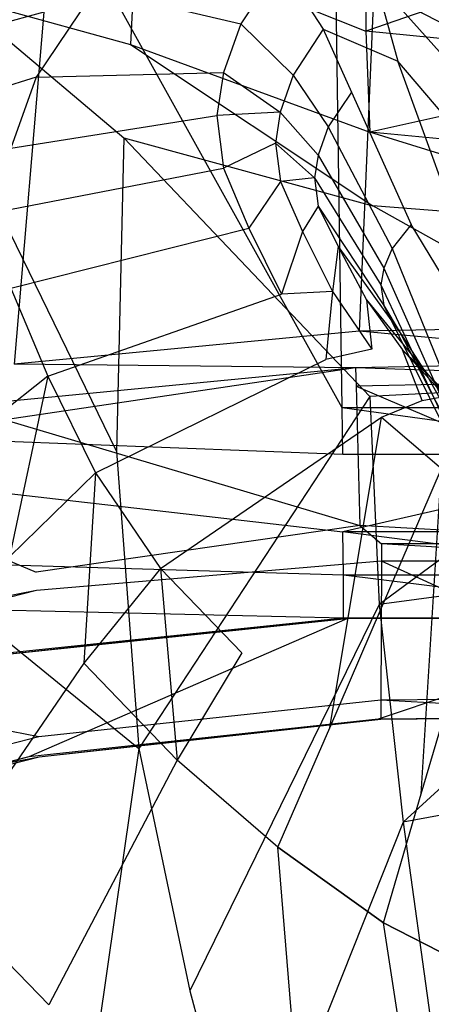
# Model space of a CAD drawing. Extents: x 0 to 0.359, y -0.35 to 0.
# Tile 9 of 21: x 0.123 to 0.158, y -0.127 to -0.043. Entities that reach past the tile are written whole.
import ezdxf

# ---------------------------------------------------------------- set-up
doc = ezdxf.new("R2010")
doc.units = 0
doc.layers.add('L0_URINAL__N_750200__1___REPLAC', color=7, linetype='CONTINUOUS')

msp = doc.modelspace()

# ---------------------------------------------------------------- linework, layer by layer
at = {"layer": 'L0_URINAL__N_750200__1___REPLAC', "color": 8}
for points, invisible_edges in [([(0.150618, -0.076111, 0.608322), (0.116709, -0.015015, 0.605218), (0.116403, -0.078758, 0.60232), (0.150618, -0.076111, 0.608322)], 14), ([(0.150618, -0.076111, 0.608322), (0.149716, -0.014367, 0.609047), (0.116709, -0.015015, 0.605218), (0.150618, -0.076111, 0.608322)], 14), ([(0.179676, -0.076111, 0.608412), (0.149716, -0.014367, 0.609047), (0.150618, -0.076111, 0.608322), (0.179676, -0.076111, 0.608412)], 14), ([(0.179676, -0.014367, 0.609611), (0.149716, -0.014367, 0.609047), (0.179676, -0.076111, 0.608412), (0.179676, -0.014367, 0.609611)], 14), ([(0.125167, -0.042314, 0.574186), (0.097642, -0.049759, 0.561415), (0.106251, -0.029531, 0.531821), (0.125167, -0.042314, 0.574186)], 14), ([(0.152584, -0.032191, 0.011531), (0.152652, -0.043933, 0.014738), (0.132999, -0.036101, 0.041194), (0.152584, -0.032191, 0.011531)], 14), ([(0.179676, -0.034644, 0.007024), (0.152652, -0.043933, 0.014738), (0.152584, -0.032191, 0.011531), (0.179676, -0.034644, 0.007024)], 14), ([(0.179676, -0.046655, 0.010015), (0.152652, -0.043933, 0.014738), (0.179676, -0.034644, 0.007024), (0.179676, -0.046655, 0.010015)], 14), ([(0.132999, -0.036101, 0.041194), (0.132575, -0.045083, 0.046683), (0.117716, -0.041002, 0.158202), (0.132999, -0.036101, 0.041194)], 14), ([(0.132999, -0.036101, 0.041194), (0.152652, -0.043933, 0.014738), (0.132575, -0.045083, 0.046683), (0.132999, -0.036101, 0.041194)], 14), ([(0.153692, -0.040452, 0.161879), (0.160846, -0.044117, 0.144412), (0.159666, -0.037661, 0.161251), (0.153692, -0.040452, 0.161879)], 14), ([(0.129531, -0.040385, 0.238858), (0.141977, -0.043328, 0.188977), (0.145407, -0.038208, 0.189853), (0.129531, -0.040385, 0.238858)], 14), ([(0.145407, -0.038208, 0.189853), (0.141977, -0.043328, 0.188977), (0.149013, -0.043768, 0.162468), (0.145407, -0.038208, 0.189853)], 14), ([(0.145407, -0.038208, 0.189853), (0.149013, -0.043768, 0.162468), (0.153692, -0.040452, 0.161879), (0.145407, -0.038208, 0.189853)], 14), ([(0.153365, -0.039473, 0.580703), (0.152077, -0.069559, 0.575113), (0.125167, -0.042314, 0.574186), (0.153365, -0.039473, 0.580703)], 14), ([(0.179676, -0.069015, 0.575754), (0.152077, -0.069559, 0.575113), (0.153365, -0.039473, 0.580703), (0.179676, -0.069015, 0.575754)], 14), ([(0.179676, -0.069015, 0.575754), (0.153365, -0.039473, 0.580703), (0.179676, -0.039304, 0.580999), (0.179676, -0.069015, 0.575754)], 14), ([(0.117716, -0.041002, 0.158202), (0.132575, -0.045083, 0.046683), (0.131994, -0.053052, 0.052814), (0.117716, -0.041002, 0.158202)], 14), ([(0.117716, -0.041002, 0.158202), (0.131994, -0.053052, 0.052814), (0.118391, -0.053186, 0.155254), (0.117716, -0.041002, 0.158202)], 14), ([(0.129531, -0.040385, 0.238858), (0.121386, -0.041965, 0.276116), (0.124511, -0.047879, 0.237577), (0.129531, -0.040385, 0.238858)], 14), ([(0.141977, -0.043328, 0.188977), (0.129531, -0.040385, 0.238858), (0.124511, -0.047879, 0.237577), (0.141977, -0.043328, 0.188977)], 13), ([(0.149013, -0.043768, 0.162468), (0.155391, -0.046506, 0.146093), (0.153692, -0.040452, 0.161879), (0.149013, -0.043768, 0.162468)], 14), ([(0.153692, -0.040452, 0.161879), (0.155391, -0.046506, 0.146093), (0.160846, -0.044117, 0.144412), (0.153692, -0.040452, 0.161879)], 14), ([(0.121386, -0.041965, 0.276116), (0.115574, -0.050603, 0.271601), (0.124511, -0.047879, 0.237577), (0.121386, -0.041965, 0.276116)], 14), ([(0.125167, -0.042314, 0.574186), (0.122627, -0.072379, 0.568802), (0.097642, -0.049759, 0.561415), (0.125167, -0.042314, 0.574186)], 14), ([(0.152077, -0.069559, 0.575113), (0.122627, -0.072379, 0.568802), (0.125167, -0.042314, 0.574186), (0.152077, -0.069559, 0.575113)], 14), ([(0.124511, -0.047879, 0.237577), (0.140505, -0.047457, 0.188354), (0.141977, -0.043328, 0.188977), (0.124511, -0.047879, 0.237577)], 14), ([(0.141977, -0.043328, 0.188977), (0.140505, -0.047457, 0.188354), (0.146448, -0.047696, 0.163424), (0.141977, -0.043328, 0.188977)], 14), ([(0.141977, -0.043328, 0.188977), (0.146448, -0.047696, 0.163424), (0.149013, -0.043768, 0.162468), (0.141977, -0.043328, 0.188977)], 14), ([(0.152652, -0.043933, 0.014738), (0.152993, -0.052553, 0.017912), (0.132575, -0.045083, 0.046683), (0.152652, -0.043933, 0.014738)], 14), ([(0.149013, -0.043768, 0.162468), (0.146448, -0.047696, 0.163424), (0.151412, -0.049155, 0.147712), (0.149013, -0.043768, 0.162468)], 14), ([(0.149013, -0.043768, 0.162468), (0.151412, -0.049155, 0.147712), (0.155391, -0.046506, 0.146093), (0.149013, -0.043768, 0.162468)], 14), ([(0.179676, -0.046655, 0.010015), (0.152993, -0.052553, 0.017912), (0.152652, -0.043933, 0.014738), (0.179676, -0.046655, 0.010015)], 14), ([(0.164236, -0.056929, 0.130591), (0.160846, -0.044117, 0.144412), (0.155391, -0.046506, 0.146093), (0.164236, -0.056929, 0.130591)], 14), ([(0.132575, -0.045083, 0.046683), (0.153249, -0.058845, 0.021178), (0.131994, -0.053052, 0.052814), (0.132575, -0.045083, 0.046683)], 14), ([(0.132575, -0.045083, 0.046683), (0.152993, -0.052553, 0.017912), (0.153249, -0.058845, 0.021178), (0.132575, -0.045083, 0.046683)], 14), ([(0.159764, -0.058579, 0.132905), (0.155391, -0.046506, 0.146093), (0.151412, -0.049155, 0.147712), (0.159764, -0.058579, 0.132905)], 14), ([(0.179676, -0.055115, 0.012539), (0.152993, -0.052553, 0.017912), (0.179676, -0.046655, 0.010015), (0.179676, -0.055115, 0.012539)], 14), ([(0.164236, -0.056929, 0.130591), (0.155391, -0.046506, 0.146093), (0.159764, -0.058579, 0.132905), (0.164236, -0.056929, 0.130591)], 14), ([(0.124511, -0.047879, 0.237577), (0.115574, -0.050603, 0.271601), (0.122357, -0.053921, 0.236665), (0.124511, -0.047879, 0.237577)], 14), ([(0.122357, -0.053921, 0.236665), (0.139941, -0.051133, 0.18751), (0.140505, -0.047457, 0.188354), (0.122357, -0.053921, 0.236665)], 14), ([(0.140505, -0.047457, 0.188354), (0.124511, -0.047879, 0.237577), (0.122357, -0.053921, 0.236665), (0.140505, -0.047457, 0.188354)], 13), ([(0.140505, -0.047457, 0.188354), (0.139941, -0.051133, 0.18751), (0.145347, -0.050844, 0.164244), (0.140505, -0.047457, 0.188354)], 14), ([(0.140505, -0.047457, 0.188354), (0.145347, -0.050844, 0.164244), (0.146448, -0.047696, 0.163424), (0.140505, -0.047457, 0.188354)], 14), ([(0.146448, -0.047696, 0.163424), (0.145347, -0.050844, 0.164244), (0.149438, -0.052114, 0.14967), (0.146448, -0.047696, 0.163424)], 14), ([(0.146448, -0.047696, 0.163424), (0.149438, -0.052114, 0.14967), (0.151412, -0.049155, 0.147712), (0.146448, -0.047696, 0.163424)], 14), ([(0.151412, -0.049155, 0.147712), (0.149438, -0.052114, 0.14967), (0.156504, -0.060441, 0.135275), (0.151412, -0.049155, 0.147712)], 14), ([(0.151412, -0.049155, 0.147712), (0.156504, -0.060441, 0.135275), (0.159764, -0.058579, 0.132905), (0.151412, -0.049155, 0.147712)], 14), ([(0.139941, -0.051133, 0.18751), (0.122357, -0.053921, 0.236665), (0.121531, -0.059302, 0.23543), (0.139941, -0.051133, 0.18751)], 13), ([(0.121531, -0.059302, 0.23543), (0.140507, -0.05563, 0.186503), (0.139941, -0.051133, 0.18751), (0.121531, -0.059302, 0.23543)], 14), ([(0.145347, -0.050844, 0.164244), (0.139941, -0.051133, 0.18751), (0.144933, -0.053503, 0.164577), (0.145347, -0.050844, 0.164244)], 14), ([(0.139941, -0.051133, 0.18751), (0.140507, -0.05563, 0.186503), (0.144933, -0.053503, 0.164577), (0.139941, -0.051133, 0.18751)], 14), ([(0.145347, -0.050844, 0.164244), (0.144933, -0.053503, 0.164577), (0.148574, -0.054514, 0.151296), (0.145347, -0.050844, 0.164244)], 14), ([(0.145347, -0.050844, 0.164244), (0.148574, -0.054514, 0.151296), (0.149438, -0.052114, 0.14967), (0.145347, -0.050844, 0.164244)], 14), ([(0.149438, -0.052114, 0.14967), (0.148574, -0.054514, 0.151296), (0.154889, -0.062504, 0.138033), (0.149438, -0.052114, 0.14967)], 14), ([(0.149438, -0.052114, 0.14967), (0.154889, -0.062504, 0.138033), (0.156504, -0.060441, 0.135275), (0.149438, -0.052114, 0.14967)], 14), ([(0.179676, -0.060925, 0.014805), (0.153249, -0.058845, 0.021178), (0.152993, -0.052553, 0.017912), (0.179676, -0.060925, 0.014805)], 14), ([(0.179676, -0.060925, 0.014805), (0.152993, -0.052553, 0.017912), (0.179676, -0.055115, 0.012539), (0.179676, -0.060925, 0.014805)], 14), ([(0.131994, -0.053052, 0.052814), (0.131374, -0.079824, 0.069846), (0.118391, -0.053186, 0.155254), (0.131994, -0.053052, 0.052814)], 14), ([(0.118391, -0.053186, 0.155254), (0.131374, -0.079824, 0.069846), (0.119472, -0.093954, 0.149327), (0.118391, -0.053186, 0.155254)], 14), ([(0.131994, -0.053052, 0.052814), (0.152997, -0.075126, 0.030365), (0.131374, -0.079824, 0.069846), (0.131994, -0.053052, 0.052814)], 14), ([(0.131994, -0.053052, 0.052814), (0.153249, -0.058845, 0.021178), (0.152997, -0.075126, 0.030365), (0.131994, -0.053052, 0.052814)], 14), ([(0.144933, -0.053503, 0.164577), (0.140507, -0.05563, 0.186503), (0.145353, -0.056783, 0.164943), (0.144933, -0.053503, 0.164577)], 14), ([(0.144933, -0.053503, 0.164577), (0.14826, -0.056457, 0.152146), (0.148574, -0.054514, 0.151296), (0.144933, -0.053503, 0.164577)], 14), ([(0.144933, -0.053503, 0.164577), (0.145353, -0.056783, 0.164943), (0.14826, -0.056457, 0.152146), (0.144933, -0.053503, 0.164577)], 14), ([(0.148574, -0.054514, 0.151296), (0.14826, -0.056457, 0.152146), (0.154183, -0.064172, 0.140294), (0.148574, -0.054514, 0.151296)], 14), ([(0.148574, -0.054514, 0.151296), (0.154183, -0.064172, 0.140294), (0.154889, -0.062504, 0.138033), (0.148574, -0.054514, 0.151296)], 14), ([(0.140507, -0.05563, 0.186503), (0.121531, -0.059302, 0.23543), (0.122359, -0.065882, 0.233956), (0.140507, -0.05563, 0.186503)], 13), ([(0.122359, -0.065882, 0.233956), (0.14267, -0.060765, 0.186333), (0.140507, -0.05563, 0.186503), (0.122359, -0.065882, 0.233956)], 14), ([(0.140507, -0.05563, 0.186503), (0.14267, -0.060765, 0.186333), (0.145353, -0.056783, 0.164943), (0.140507, -0.05563, 0.186503)], 14), ([(0.145353, -0.056783, 0.164943), (0.14267, -0.060765, 0.186333), (0.147242, -0.06104, 0.16666), (0.145353, -0.056783, 0.164943)], 14), ([(0.14826, -0.056457, 0.152146), (0.145353, -0.056783, 0.164943), (0.148582, -0.058878, 0.153054), (0.14826, -0.056457, 0.152146)], 14), ([(0.145353, -0.056783, 0.164943), (0.147242, -0.06104, 0.16666), (0.148582, -0.058878, 0.153054), (0.145353, -0.056783, 0.164943)], 14), ([(0.14826, -0.056457, 0.152146), (0.148582, -0.058878, 0.153054), (0.153927, -0.065586, 0.141741), (0.14826, -0.056457, 0.152146)], 14), ([(0.14826, -0.056457, 0.152146), (0.153927, -0.065586, 0.141741), (0.154183, -0.064172, 0.140294), (0.14826, -0.056457, 0.152146)], 14), ([(0.1638, -0.072494, 0.127886), (0.159764, -0.058579, 0.132905), (0.156504, -0.060441, 0.135275), (0.1638, -0.072494, 0.127886)], 14), ([(0.148582, -0.058878, 0.153054), (0.147242, -0.06104, 0.16666), (0.150287, -0.062338, 0.156063), (0.148582, -0.058878, 0.153054)], 14), ([(0.148582, -0.058878, 0.153054), (0.154186, -0.067375, 0.143421), (0.153927, -0.065586, 0.141741), (0.148582, -0.058878, 0.153054)], 14), ([(0.148582, -0.058878, 0.153054), (0.150287, -0.062338, 0.156063), (0.154186, -0.067375, 0.143421), (0.148582, -0.058878, 0.153054)], 14), ([(0.179676, -0.073744, 0.020791), (0.152997, -0.075126, 0.030365), (0.153249, -0.058845, 0.021178), (0.179676, -0.073744, 0.020791)], 14), ([(0.179676, -0.073744, 0.020791), (0.153249, -0.058845, 0.021178), (0.179676, -0.060925, 0.014805), (0.179676, -0.073744, 0.020791)], 14), ([(0.156504, -0.060441, 0.135275), (0.154889, -0.062504, 0.138033), (0.161201, -0.073608, 0.130444), (0.156504, -0.060441, 0.135275)], 14), ([(0.1638, -0.072494, 0.127886), (0.156504, -0.060441, 0.135275), (0.161201, -0.073608, 0.130444), (0.1638, -0.072494, 0.127886)], 14), ([(0.14267, -0.060765, 0.186333), (0.122359, -0.065882, 0.233956), (0.125525, -0.073397, 0.233708), (0.14267, -0.060765, 0.186333)], 13), ([(0.125525, -0.073397, 0.233708), (0.145441, -0.066404, 0.185854), (0.14267, -0.060765, 0.186333), (0.125525, -0.073397, 0.233708)], 14), ([(0.14267, -0.060765, 0.186333), (0.145441, -0.066404, 0.185854), (0.147242, -0.06104, 0.16666), (0.14267, -0.060765, 0.186333)], 14), ([(0.147242, -0.06104, 0.16666), (0.145441, -0.066404, 0.185854), (0.1498, -0.066179, 0.168456), (0.147242, -0.06104, 0.16666)], 14), ([(0.147242, -0.06104, 0.16666), (0.1498, -0.066179, 0.168456), (0.150287, -0.062338, 0.156063), (0.147242, -0.06104, 0.16666)], 14), ([(0.150287, -0.062338, 0.156063), (0.1498, -0.066179, 0.168456), (0.152711, -0.066869, 0.159779), (0.150287, -0.062338, 0.156063)], 14), ([(0.150287, -0.062338, 0.156063), (0.15558, -0.069708, 0.147184), (0.154186, -0.067375, 0.143421), (0.150287, -0.062338, 0.156063)], 14), ([(0.150287, -0.062338, 0.156063), (0.152711, -0.066869, 0.159779), (0.15558, -0.069708, 0.147184), (0.150287, -0.062338, 0.156063)], 14), ([(0.154889, -0.062504, 0.138033), (0.154183, -0.064172, 0.140294), (0.159914, -0.074825, 0.13338), (0.154889, -0.062504, 0.138033)], 14), ([(0.154889, -0.062504, 0.138033), (0.159914, -0.074825, 0.13338), (0.161201, -0.073608, 0.130444), (0.154889, -0.062504, 0.138033)], 14), ([(0.154183, -0.064172, 0.140294), (0.153927, -0.065586, 0.141741), (0.159351, -0.075805, 0.135778), (0.154183, -0.064172, 0.140294)], 14), ([(0.154183, -0.064172, 0.140294), (0.159351, -0.075805, 0.135778), (0.159914, -0.074825, 0.13338), (0.154183, -0.064172, 0.140294)], 14), ([(0.122359, -0.065882, 0.233956), (0.116939, -0.080159, 0.257837), (0.125525, -0.073397, 0.233708), (0.122359, -0.065882, 0.233956)], 14), ([(0.145441, -0.066404, 0.185854), (0.125525, -0.073397, 0.233708), (0.129581, -0.081651, 0.233006), (0.145441, -0.066404, 0.185854)], 13), ([(0.129581, -0.081651, 0.233006), (0.149231, -0.071975, 0.185256), (0.145441, -0.066404, 0.185854), (0.129581, -0.081651, 0.233006)], 14), ([(0.1498, -0.066179, 0.168456), (0.145441, -0.066404, 0.185854), (0.149231, -0.071975, 0.185256), (0.1498, -0.066179, 0.168456)], 14), ([(0.1498, -0.066179, 0.168456), (0.149231, -0.071975, 0.185256), (0.153163, -0.071094, 0.169916), (0.1498, -0.066179, 0.168456)], 14), ([(0.1498, -0.066179, 0.168456), (0.153163, -0.071094, 0.169916), (0.152711, -0.066869, 0.159779), (0.1498, -0.066179, 0.168456)], 14), ([(0.153927, -0.065586, 0.141741), (0.159146, -0.076696, 0.137451), (0.159351, -0.075805, 0.135778), (0.153927, -0.065586, 0.141741)], 14), ([(0.153927, -0.065586, 0.141741), (0.154186, -0.067375, 0.143421), (0.159146, -0.076696, 0.137451), (0.153927, -0.065586, 0.141741)], 14), ([(0.152711, -0.066869, 0.159779), (0.155788, -0.071153, 0.162799), (0.157557, -0.072788, 0.151923), (0.152711, -0.066869, 0.159779)], 14), ([(0.152711, -0.066869, 0.159779), (0.157557, -0.072788, 0.151923), (0.15558, -0.069708, 0.147184), (0.152711, -0.066869, 0.159779)], 14), ([(0.152711, -0.066869, 0.159779), (0.153163, -0.071094, 0.169916), (0.155788, -0.071153, 0.162799), (0.152711, -0.066869, 0.159779)], 14), ([(0.154186, -0.067375, 0.143421), (0.159354, -0.077845, 0.139453), (0.159146, -0.076696, 0.137451), (0.154186, -0.067375, 0.143421)], 14), ([(0.154186, -0.067375, 0.143421), (0.15558, -0.069708, 0.147184), (0.159354, -0.077845, 0.139453), (0.154186, -0.067375, 0.143421)], 14), ([(0.151769, -0.07269, 0.575951), (0.122627, -0.072379, 0.568802), (0.152077, -0.069559, 0.575113), (0.151769, -0.07269, 0.575951)], 14), ([(0.179676, -0.072076, 0.576658), (0.151769, -0.07269, 0.575951), (0.152077, -0.069559, 0.575113), (0.179676, -0.072076, 0.576658)], 14), ([(0.179676, -0.072076, 0.576658), (0.152077, -0.069559, 0.575113), (0.179676, -0.069015, 0.575754), (0.179676, -0.072076, 0.576658)], 14), ([(0.15558, -0.069708, 0.147184), (0.157557, -0.072788, 0.151923), (0.160464, -0.079137, 0.143264), (0.15558, -0.069708, 0.147184)], 14), ([(0.15558, -0.069708, 0.147184), (0.160464, -0.079137, 0.143264), (0.159354, -0.077845, 0.139453), (0.15558, -0.069708, 0.147184)], 14), ([(0.153163, -0.071094, 0.169916), (0.149231, -0.071975, 0.185256), (0.153973, -0.076895, 0.184926), (0.153163, -0.071094, 0.169916)], 14), ([(0.157445, -0.075476, 0.171357), (0.155788, -0.071153, 0.162799), (0.153163, -0.071094, 0.169916), (0.157445, -0.075476, 0.171357)], 14), ([(0.153973, -0.076895, 0.184926), (0.157445, -0.075476, 0.171357), (0.153163, -0.071094, 0.169916), (0.153973, -0.076895, 0.184926)], 14), ([(0.155788, -0.071153, 0.162799), (0.160059, -0.075796, 0.155984), (0.157557, -0.072788, 0.151923), (0.155788, -0.071153, 0.162799)], 14), ([(0.155788, -0.071153, 0.162799), (0.159752, -0.075034, 0.165563), (0.160059, -0.075796, 0.155984), (0.155788, -0.071153, 0.162799)], 14), ([(0.157445, -0.075476, 0.171357), (0.159752, -0.075034, 0.165563), (0.155788, -0.071153, 0.162799), (0.157445, -0.075476, 0.171357)], 14), ([(0.149231, -0.071975, 0.185256), (0.129581, -0.081651, 0.233006), (0.135128, -0.089804, 0.232131), (0.149231, -0.071975, 0.185256)], 13), ([(0.135128, -0.089804, 0.232131), (0.153973, -0.076895, 0.184926), (0.149231, -0.071975, 0.185256), (0.135128, -0.089804, 0.232131)], 14), ([(0.179676, -0.073639, 0.574977), (0.151769, -0.07269, 0.575951), (0.179676, -0.072076, 0.576658), (0.179676, -0.073639, 0.574977)], 14), ([(0.151769, -0.07269, 0.575951), (0.151812, -0.074256, 0.574269), (0.121865, -0.07712, 0.567917), (0.151769, -0.07269, 0.575951)], 14), ([(0.151769, -0.07269, 0.575951), (0.121865, -0.07712, 0.567917), (0.122012, -0.075548, 0.569582), (0.151769, -0.07269, 0.575951)], 14), ([(0.122627, -0.072379, 0.568802), (0.151769, -0.07269, 0.575951), (0.122012, -0.075548, 0.569582), (0.122627, -0.072379, 0.568802)], 13), ([(0.151769, -0.07269, 0.575951), (0.179676, -0.073639, 0.574977), (0.151812, -0.074256, 0.574269), (0.151769, -0.07269, 0.575951)], 13), ([(0.157557, -0.072788, 0.151923), (0.16204, -0.080873, 0.148121), (0.160464, -0.079137, 0.143264), (0.157557, -0.072788, 0.151923)], 14), ([(0.157557, -0.072788, 0.151923), (0.160059, -0.075796, 0.155984), (0.16204, -0.080873, 0.148121), (0.157557, -0.072788, 0.151923)], 14), ([(0.125525, -0.073397, 0.233708), (0.116939, -0.080159, 0.257837), (0.122251, -0.088815, 0.2562), (0.125525, -0.073397, 0.233708)], 14), ([(0.125525, -0.073397, 0.233708), (0.122251, -0.088815, 0.2562), (0.129581, -0.081651, 0.233006), (0.125525, -0.073397, 0.233708)], 14), ([(0.179676, -0.073639, 0.574977), (0.179676, -0.086155, 0.561492), (0.151812, -0.074256, 0.574269), (0.179676, -0.073639, 0.574977)], 14), ([(0.179676, -0.073744, 0.020791), (0.153801, -0.092879, 0.040199), (0.152997, -0.075126, 0.030365), (0.179676, -0.073744, 0.020791)], 14), ([(0.179676, -0.089472, 0.029141), (0.153801, -0.092879, 0.040199), (0.179676, -0.073744, 0.020791), (0.179676, -0.089472, 0.029141)], 14), ([(0.151812, -0.074256, 0.574269), (0.152135, -0.086152, 0.561494), (0.121865, -0.07712, 0.567917), (0.151812, -0.074256, 0.574269)], 14), ([(0.151812, -0.074256, 0.574269), (0.179676, -0.086155, 0.561492), (0.152135, -0.086152, 0.561494), (0.151812, -0.074256, 0.574269)], 14), ([(0.152997, -0.075126, 0.030365), (0.133267, -0.10519, 0.079305), (0.131374, -0.079824, 0.069846), (0.152997, -0.075126, 0.030365)], 14), ([(0.152997, -0.075126, 0.030365), (0.153801, -0.092879, 0.040199), (0.133267, -0.10519, 0.079305), (0.152997, -0.075126, 0.030365)], 14), ([(0.153973, -0.076895, 0.184926), (0.159099, -0.081281, 0.184528), (0.157445, -0.075476, 0.171357), (0.153973, -0.076895, 0.184926)], 14), ([(0.162213, -0.079552, 0.172518), (0.159752, -0.075034, 0.165563), (0.157445, -0.075476, 0.171357), (0.162213, -0.079552, 0.172518)], 14), ([(0.159099, -0.081281, 0.184528), (0.162213, -0.079552, 0.172518), (0.157445, -0.075476, 0.171357), (0.159099, -0.081281, 0.184528)], 14), ([(0.150676, -0.080085, 0.608275), (0.150618, -0.076111, 0.608322), (0.116403, -0.078758, 0.60232), (0.150676, -0.080085, 0.608275)], 14), ([(0.179676, -0.080085, 0.608334), (0.150618, -0.076111, 0.608322), (0.150676, -0.080085, 0.608275), (0.179676, -0.080085, 0.608334)], 14), ([(0.179676, -0.076111, 0.608412), (0.150618, -0.076111, 0.608322), (0.179676, -0.080085, 0.608334), (0.179676, -0.076111, 0.608412)], 14), ([(0.121865, -0.07712, 0.567917), (0.152135, -0.086152, 0.561494), (0.120792, -0.088557, 0.555806), (0.121865, -0.07712, 0.567917)], 14), ([(0.153973, -0.076895, 0.184926), (0.135128, -0.089804, 0.232131), (0.142067, -0.097004, 0.231648), (0.153973, -0.076895, 0.184926)], 13), ([(0.149569, -0.103422, 0.231065), (0.153973, -0.076895, 0.184926), (0.142067, -0.097004, 0.231648), (0.149569, -0.103422, 0.231065)], 14), ([(0.153973, -0.076895, 0.184926), (0.149569, -0.103422, 0.231065), (0.159099, -0.081281, 0.184528), (0.153973, -0.076895, 0.184926)], 13), ([(0.150676, -0.080085, 0.608275), (0.116403, -0.078758, 0.60232), (0.116384, -0.082731, 0.602139), (0.150676, -0.080085, 0.608275)], 14), ([(0.131374, -0.079824, 0.069846), (0.133267, -0.10519, 0.079305), (0.119472, -0.093954, 0.149327), (0.131374, -0.079824, 0.069846)], 14), ([(0.116384, -0.082731, 0.602139), (0.150683, -0.08669, 0.608269), (0.150676, -0.080085, 0.608275), (0.116384, -0.082731, 0.602139)], 14), ([(0.150683, -0.08669, 0.608269), (0.179676, -0.080085, 0.608334), (0.150676, -0.080085, 0.608275), (0.150683, -0.08669, 0.608269)], 13), ([(0.179676, -0.080085, 0.608334), (0.150683, -0.08669, 0.608269), (0.179676, -0.08669, 0.608326), (0.179676, -0.080085, 0.608334)], 14), ([(0.15736, -0.109053, 0.230338), (0.159099, -0.081281, 0.184528), (0.149569, -0.103422, 0.231065), (0.15736, -0.109053, 0.230338)], 14), ([(0.159099, -0.081281, 0.184528), (0.15736, -0.109053, 0.230338), (0.164423, -0.085128, 0.184031), (0.159099, -0.081281, 0.184528)], 13), ([(0.129581, -0.081651, 0.233006), (0.122251, -0.088815, 0.2562), (0.128591, -0.097896, 0.253378), (0.129581, -0.081651, 0.233006)], 14), ([(0.129581, -0.081651, 0.233006), (0.128591, -0.097896, 0.253378), (0.135128, -0.089804, 0.232131), (0.129581, -0.081651, 0.233006)], 14), ([(0.150683, -0.08669, 0.608269), (0.116384, -0.082731, 0.602139), (0.116382, -0.089355, 0.602117), (0.150683, -0.08669, 0.608269)], 13), ([(0.164993, -0.112921, 0.230168), (0.164423, -0.085128, 0.184031), (0.15736, -0.109053, 0.230338), (0.164993, -0.112921, 0.230168)], 14), ([(0.152135, -0.086152, 0.561494), (0.124519, -0.090129, 0.55414), (0.120792, -0.088557, 0.555806), (0.152135, -0.086152, 0.561494)], 14), ([(0.152135, -0.086152, 0.561494), (0.153983, -0.087718, 0.559812), (0.124519, -0.090129, 0.55414), (0.152135, -0.086152, 0.561494)], 14), ([(0.152135, -0.086152, 0.561494), (0.179676, -0.087718, 0.559812), (0.153983, -0.087718, 0.559812), (0.152135, -0.086152, 0.561494)], 13), ([(0.179676, -0.087718, 0.559812), (0.152135, -0.086152, 0.561494), (0.179676, -0.086155, 0.561492), (0.179676, -0.087718, 0.559812)], 14), ([(0.150737, -0.090389, 0.608226), (0.150683, -0.08669, 0.608269), (0.116382, -0.089355, 0.602117), (0.150737, -0.090389, 0.608226)], 14), ([(0.179676, -0.090388, 0.608254), (0.150683, -0.08669, 0.608269), (0.150737, -0.090389, 0.608226), (0.179676, -0.090388, 0.608254)], 14), ([(0.179676, -0.08669, 0.608326), (0.150683, -0.08669, 0.608269), (0.179676, -0.090388, 0.608254), (0.179676, -0.08669, 0.608326)], 14), ([(0.153983, -0.087718, 0.559812), (0.153978, -0.089198, 0.561247), (0.124519, -0.090129, 0.55414), (0.153983, -0.087718, 0.559812)], 14), ([(0.179676, -0.089177, 0.561389), (0.153978, -0.089198, 0.561247), (0.153983, -0.087718, 0.559812), (0.179676, -0.089177, 0.561389)], 14), ([(0.179676, -0.089177, 0.561389), (0.153983, -0.087718, 0.559812), (0.179676, -0.087718, 0.559812), (0.179676, -0.089177, 0.561389)], 14), ([(0.120792, -0.088557, 0.555806), (0.124519, -0.090129, 0.55414), (0.096721, -0.097215, 0.544105), (0.120792, -0.088557, 0.555806)], 14), ([(0.122251, -0.088815, 0.2562), (0.115633, -0.116797, 0.281037), (0.128591, -0.097896, 0.253378), (0.122251, -0.088815, 0.2562)], 14), ([(0.150737, -0.090389, 0.608226), (0.116382, -0.089355, 0.602117), (0.116363, -0.093275, 0.601939), (0.150737, -0.090389, 0.608226)], 14), ([(0.153978, -0.089198, 0.561247), (0.124544, -0.091689, 0.555594), (0.124519, -0.090129, 0.55414), (0.153978, -0.089198, 0.561247)], 14), ([(0.153978, -0.089198, 0.561247), (0.153941, -0.101051, 0.57274), (0.124544, -0.091689, 0.555594), (0.153978, -0.089198, 0.561247)], 14), ([(0.135128, -0.089804, 0.232131), (0.128591, -0.097896, 0.253378), (0.13654, -0.106189, 0.251173), (0.135128, -0.089804, 0.232131)], 14), ([(0.135128, -0.089804, 0.232131), (0.13654, -0.106189, 0.251173), (0.142067, -0.097004, 0.231648), (0.135128, -0.089804, 0.232131)], 14), ([(0.179676, -0.089472, 0.029141), (0.155837, -0.111481, 0.051322), (0.153801, -0.092879, 0.040199), (0.179676, -0.089472, 0.029141)], 14), ([(0.179676, -0.100865, 0.574021), (0.153941, -0.101051, 0.57274), (0.153978, -0.089198, 0.561247), (0.179676, -0.100865, 0.574021)], 14), ([(0.179676, -0.100865, 0.574021), (0.153978, -0.089198, 0.561247), (0.179676, -0.089177, 0.561389), (0.179676, -0.100865, 0.574021)], 14), ([(0.179676, -0.106937, 0.039629), (0.155837, -0.111481, 0.051322), (0.179676, -0.089472, 0.029141), (0.179676, -0.106937, 0.039629)], 14), ([(0.124544, -0.091689, 0.555594), (0.096721, -0.097215, 0.544105), (0.124519, -0.090129, 0.55414), (0.124544, -0.091689, 0.555594)], 14), ([(0.150753, -0.09405, 0.607397), (0.150737, -0.090389, 0.608226), (0.116363, -0.093275, 0.601939), (0.150753, -0.09405, 0.607397)], 14), ([(0.179676, -0.090388, 0.608254), (0.150737, -0.090389, 0.608226), (0.179676, -0.094004, 0.608183), (0.179676, -0.090388, 0.608254)], 14), ([(0.179676, -0.094004, 0.608183), (0.150737, -0.090389, 0.608226), (0.150753, -0.09405, 0.607397), (0.179676, -0.094004, 0.608183)], 14), ([(0.124745, -0.10418, 0.567233), (0.096719, -0.098785, 0.545804), (0.124544, -0.091689, 0.555594), (0.124745, -0.10418, 0.567233)], 14), ([(0.124544, -0.091689, 0.555594), (0.096719, -0.098785, 0.545804), (0.096721, -0.097215, 0.544105), (0.124544, -0.091689, 0.555594)], 14), ([(0.153941, -0.101051, 0.57274), (0.124745, -0.10418, 0.567233), (0.124544, -0.091689, 0.555594), (0.153941, -0.101051, 0.57274)], 14), ([(0.150753, -0.09405, 0.607397), (0.116363, -0.093275, 0.601939), (0.116535, -0.097601, 0.601256), (0.150753, -0.09405, 0.607397)], 14), ([(0.153801, -0.092879, 0.040199), (0.137639, -0.125873, 0.089284), (0.133267, -0.10519, 0.079305), (0.153801, -0.092879, 0.040199)], 14), ([(0.153801, -0.092879, 0.040199), (0.155837, -0.111481, 0.051322), (0.137639, -0.125873, 0.089284), (0.153801, -0.092879, 0.040199)], 14), ([(0.150753, -0.09405, 0.607397), (0.116535, -0.097601, 0.601256), (0.117485, -0.097636, 0.595118), (0.150753, -0.09405, 0.607397)], 14), ([(0.150753, -0.09405, 0.607397), (0.117485, -0.097636, 0.595118), (0.151018, -0.094101, 0.601069), (0.150753, -0.09405, 0.607397)], 14), ([(0.151018, -0.094101, 0.601069), (0.117485, -0.097636, 0.595118), (0.1239, -0.105895, 0.574505), (0.151018, -0.094101, 0.601069)], 14), ([(0.119472, -0.093954, 0.149327), (0.133267, -0.10519, 0.079305), (0.12146, -0.131907, 0.148793), (0.119472, -0.093954, 0.149327)], 14), ([(0.151018, -0.094101, 0.601069), (0.1239, -0.105895, 0.574505), (0.153692, -0.102663, 0.580168), (0.151018, -0.094101, 0.601069)], 14), ([(0.179676, -0.094004, 0.608183), (0.150753, -0.09405, 0.607397), (0.151018, -0.094101, 0.601069), (0.179676, -0.094004, 0.608183)], 14), ([(0.179676, -0.094004, 0.608183), (0.151018, -0.094101, 0.601069), (0.179676, -0.094004, 0.601845), (0.179676, -0.094004, 0.608183)], 14), ([(0.179676, -0.094004, 0.601845), (0.151018, -0.094101, 0.601069), (0.153692, -0.102663, 0.580168), (0.179676, -0.094004, 0.601845)], 14), ([(0.179676, -0.094004, 0.601845), (0.153692, -0.102663, 0.580168), (0.179676, -0.102501, 0.581623), (0.179676, -0.094004, 0.601845)], 14), ([(0.142067, -0.097004, 0.231648), (0.13654, -0.106189, 0.251173), (0.145145, -0.113603, 0.249073), (0.142067, -0.097004, 0.231648)], 14), ([(0.145145, -0.113603, 0.249073), (0.149569, -0.103422, 0.231065), (0.142067, -0.097004, 0.231648), (0.145145, -0.113603, 0.249073)], 14), ([(0.117485, -0.097636, 0.595118), (0.095106, -0.113021, 0.566515), (0.1239, -0.105895, 0.574505), (0.117485, -0.097636, 0.595118)], 14), ([(0.128591, -0.097896, 0.253378), (0.115633, -0.116797, 0.281037), (0.125599, -0.12706, 0.27575), (0.128591, -0.097896, 0.253378)], 14), ([(0.13654, -0.106189, 0.251173), (0.128591, -0.097896, 0.253378), (0.125599, -0.12706, 0.27575), (0.13654, -0.106189, 0.251173)], 14), ([(0.124745, -0.10418, 0.567233), (0.096704, -0.111355, 0.559409), (0.096719, -0.098785, 0.545804), (0.124745, -0.10418, 0.567233)], 14), ([(0.179676, -0.102501, 0.575789), (0.153941, -0.101051, 0.57274), (0.179676, -0.100865, 0.574021), (0.179676, -0.102501, 0.575789)], 14), ([(0.153941, -0.101051, 0.57274), (0.153936, -0.10271, 0.574348), (0.124745, -0.10418, 0.567233), (0.153941, -0.101051, 0.57274)], 14), ([(0.179676, -0.102501, 0.575789), (0.153936, -0.10271, 0.574348), (0.153941, -0.101051, 0.57274), (0.179676, -0.102501, 0.575789)], 14), ([(0.179676, -0.102501, 0.581623), (0.153692, -0.102663, 0.580168), (0.153936, -0.10271, 0.574348), (0.179676, -0.102501, 0.581623)], 14), ([(0.179676, -0.102501, 0.581623), (0.153936, -0.10271, 0.574348), (0.179676, -0.102501, 0.575789), (0.179676, -0.102501, 0.581623)], 14), ([(0.153692, -0.102663, 0.580168), (0.1239, -0.105895, 0.574505), (0.124774, -0.105928, 0.568862), (0.153692, -0.102663, 0.580168)], 14), ([(0.153936, -0.10271, 0.574348), (0.124774, -0.105928, 0.568862), (0.124745, -0.10418, 0.567233), (0.153936, -0.10271, 0.574348)], 14), ([(0.153692, -0.102663, 0.580168), (0.124774, -0.105928, 0.568862), (0.153936, -0.10271, 0.574348), (0.153692, -0.102663, 0.580168)], 14), ([(0.124774, -0.105928, 0.568862), (0.096704, -0.111355, 0.559409), (0.124745, -0.10418, 0.567233), (0.124774, -0.105928, 0.568862)], 14), ([(0.145145, -0.113603, 0.249073), (0.154162, -0.120057, 0.247283), (0.149569, -0.103422, 0.231065), (0.145145, -0.113603, 0.249073)], 14), ([(0.154162, -0.120057, 0.247283), (0.15736, -0.109053, 0.230338), (0.149569, -0.103422, 0.231065), (0.154162, -0.120057, 0.247283)], 14), ([(0.1239, -0.105895, 0.574505), (0.095106, -0.113021, 0.566515), (0.096702, -0.113114, 0.561314), (0.1239, -0.105895, 0.574505)], 14), ([(0.1239, -0.105895, 0.574505), (0.096702, -0.113114, 0.561314), (0.124774, -0.105928, 0.568862), (0.1239, -0.105895, 0.574505)], 14), ([(0.133267, -0.10519, 0.079305), (0.125921, -0.156354, 0.151855), (0.12146, -0.131907, 0.148793), (0.133267, -0.10519, 0.079305)], 14), ([(0.133267, -0.10519, 0.079305), (0.137639, -0.125873, 0.089284), (0.125921, -0.156354, 0.151855), (0.133267, -0.10519, 0.079305)], 14), ([(0.124774, -0.105928, 0.568862), (0.096702, -0.113114, 0.561314), (0.096704, -0.111355, 0.559409), (0.124774, -0.105928, 0.568862)], 14), ([(0.13654, -0.106189, 0.251173), (0.125599, -0.12706, 0.27575), (0.136318, -0.136179, 0.270881), (0.13654, -0.106189, 0.251173)], 14), ([(0.145145, -0.113603, 0.249073), (0.13654, -0.106189, 0.251173), (0.136318, -0.136179, 0.270881), (0.145145, -0.113603, 0.249073)], 14), ([(0.179676, -0.106937, 0.039629), (0.158386, -0.129952, 0.064204), (0.155837, -0.111481, 0.051322), (0.179676, -0.106937, 0.039629)], 14), ([(0.154162, -0.120057, 0.247283), (0.162977, -0.124591, 0.246228), (0.15736, -0.109053, 0.230338), (0.154162, -0.120057, 0.247283)], 14), ([(0.162977, -0.124591, 0.246228), (0.164993, -0.112921, 0.230168), (0.15736, -0.109053, 0.230338), (0.162977, -0.124591, 0.246228)], 14), ([(0.155837, -0.111481, 0.051322), (0.142695, -0.144542, 0.099822), (0.137639, -0.125873, 0.089284), (0.155837, -0.111481, 0.051322)], 14), ([(0.155837, -0.111481, 0.051322), (0.158386, -0.129952, 0.064204), (0.142695, -0.144542, 0.099822), (0.155837, -0.111481, 0.051322)], 14), ([(0.147646, -0.144103, 0.266982), (0.145145, -0.113603, 0.249073), (0.136318, -0.136179, 0.270881), (0.147646, -0.144103, 0.266982)], 14), ([(0.154162, -0.120057, 0.247283), (0.145145, -0.113603, 0.249073), (0.147646, -0.144103, 0.266982), (0.154162, -0.120057, 0.247283)], 14), ([(0.125599, -0.12706, 0.27575), (0.115633, -0.116797, 0.281037), (0.109682, -0.160993, 0.305241), (0.125599, -0.12706, 0.27575)], 14), ([(0.158727, -0.149698, 0.264345), (0.154162, -0.120057, 0.247283), (0.147646, -0.144103, 0.266982), (0.158727, -0.149698, 0.264345)], 14), ([(0.162977, -0.124591, 0.246228), (0.154162, -0.120057, 0.247283), (0.158727, -0.149698, 0.264345), (0.162977, -0.124591, 0.246228)], 14), ([(0.137639, -0.125873, 0.089284), (0.142695, -0.144542, 0.099822), (0.125921, -0.156354, 0.151855), (0.137639, -0.125873, 0.089284)], 14)]:
    msp.add_3dface(points, dxfattribs=dict(at, invisible_edges=invisible_edges))

doc.saveas('drawing.dxf')
